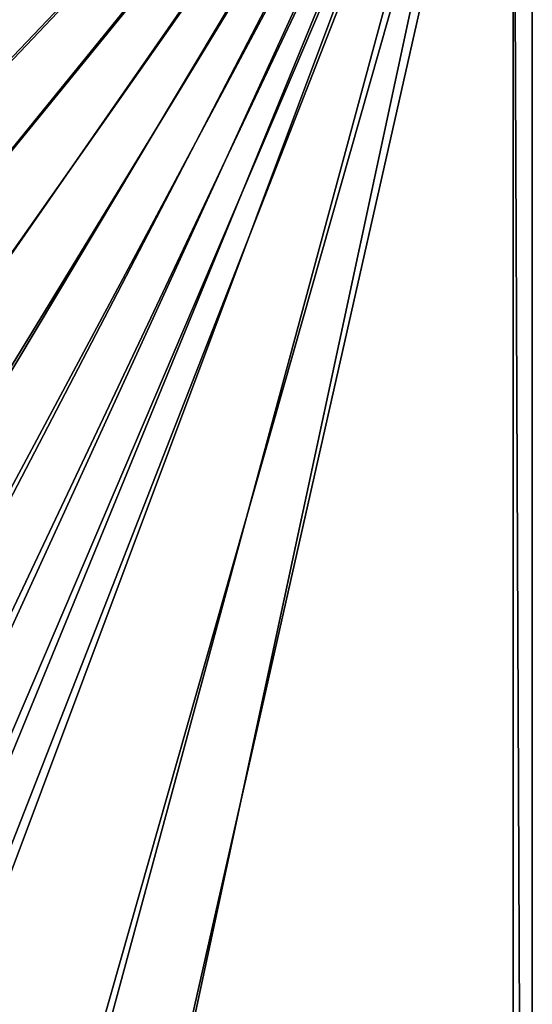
# Model space of a CAD drawing. Header units: metres. Extents: x 0 to 1400, y 0 to 700.
# Tile 39 of 40: x 1320 to 1400, y 467 to 621. Entities that reach past the tile are written whole.
import ezdxf

# ---------------------------------------------------------------- set-up
doc = ezdxf.new("R2010")
doc.units = ezdxf.units.M

msp = doc.modelspace()

# ---------------------------------------------------------------- linework, layer by layer
at = {"layer": 'None'}
for points in [[(1400, 700), (1165.422974, 621.278748), (1192.531616, 616.204407)], [(1192.531616, 616.204407), (1205.750977, 612.252869), (1400, 700)], [(1205.750977, 612.252869), (1218.648071, 607.350281), (1400, 700)], [(1400, 700), (1218.648071, 607.350281), (1231.141357, 601.495178)], [(1231.141357, 601.495178), (1243.144287, 594.68988), (1400, 700)], [(1243.144287, 594.68988), (1254.563599, 586.94696), (1400, 700)], [(1400, 700), (1254.563599, 586.94696), (1265.301392, 578.285645)], [(1265.301392, 578.285645), (1275.257202, 568.734131), (1400, 700)], [(1275.257202, 568.734131), (1284.326416, 558.338928), (1400, 700)], [(1400, 700), (1284.326416, 558.338928), (1292.405518, 547.15564)], [(1292.405518, 547.15564), (1299.398315, 535.264648), (1400, 700)], [(1299.398315, 535.264648), (1305.212891, 522.755066), (1400, 700)], [(1400, 700), (1305.212891, 522.755066), (1309.772949, 509.735382)], [(1309.772949, 509.735382), (1313.020386, 496.328369), (1400, 700)], [(1313.020386, 496.328369), (1314.917969, 482.66449), (1400, 700)], [(1314.917969, 482.66449), (1319.30896, 416.396851), (1400, 700)], [(1319.30896, 416.396851), (1320.77356, 350.000031), (1400, 700)], [(1400, 700), (1320.77356, 350.000031), (1400, 0)], [(1397, 697, -40), (1400, 700, -40), (1400, 0, -40)], [(1400, 700), (1400, 0), (1400, 700, -40)], [(1400, 0), (1400, 0, -40), (1400, 700, -40)], [(1397, 697, -3), (1191.922607, 618.78302, -3), (1164.296387, 623.944641, -3)], [(1205.394653, 614.760315, -3), (1191.922607, 618.78302, -3), (1397, 697, -3)], [(1218.538696, 609.768188, -3), (1205.394653, 614.760315, -3), (1397, 697, -3)], [(1397, 697, -3), (1231.271118, 603.804993, -3), (1218.538696, 609.768188, -3)], [(1243.504272, 596.873047, -3), (1231.271118, 603.804993, -3), (1397, 697, -3)], [(1255.142456, 588.985229, -3), (1243.504272, 596.873047, -3), (1397, 697, -3)], [(1397, 697, -3), (1266.086182, 580.161133, -3), (1255.142456, 588.985229, -3)], [(1276.233032, 570.429382, -3), (1266.086182, 580.161133, -3), (1397, 697, -3)], [(1285.476196, 559.837646, -3), (1276.233032, 570.429382, -3), (1397, 697, -3)], [(1397, 697, -3), (1293.710083, 548.442322, -3), (1285.476196, 559.837646, -3)], [(1300.836914, 536.325562, -3), (1293.710083, 548.442322, -3), (1397, 697, -3)], [(1306.762573, 523.578125, -3), (1300.836914, 536.325562, -3), (1397, 697, -3)], [(1397, 697, -3), (1311.409546, 510.31076, -3), (1306.762573, 523.578125, -3)], [(1314.718506, 496.64856, -3), (1311.409546, 510.31076, -3), (1397, 697, -3)], [(1316.651489, 482.724579, -3), (1314.718506, 496.64856, -3), (1397, 697, -3)], [(1397, 697, -3), (1321.041382, 416.426819, -3), (1316.651489, 482.724579, -3)], [(1322.505493, 350.000031, -3), (1321.041382, 416.426819, -3), (1397, 697, -3)], [(1397, 3, -3), (1322.505493, 350.000031, -3), (1397, 697, -3)], [(1397, 697, -40), (1397, 3, -40), (1397, 697, -3)], [(1397, 3, -40), (1397, 3, -3), (1397, 697, -3)], [(1397, 3, -40), (1397, 697, -40), (1400, 0, -40)], [(1316.651489, 482.724579, -3), (1321.041382, 416.426819, -3), (1318.455688, 416.312744, -3.340742)]]:
    msp.add_3dface(points, dxfattribs=at)

doc.saveas('drawing.dxf')
